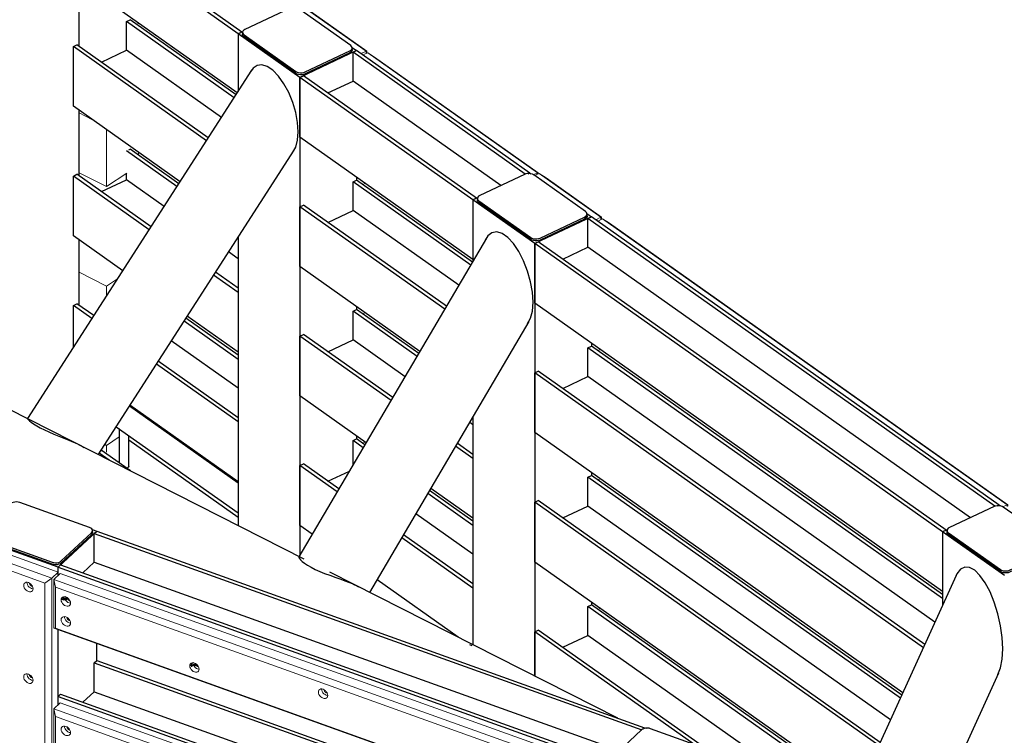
# Model space of a CAD drawing. Header units: millimetres. Extents: x 1069 to 250059, y -65909 to 70891.
# Tile 80 of 109: x 220712 to 224745, y -4259 to -1325. Entities that reach past the tile are written whole.
import ezdxf

# ---------------------------------------------------------------- set-up
doc = ezdxf.new("R2010")
doc.units = ezdxf.units.MM
for name, color, linetype, lineweight in [('N-CO-BC-BETONVORM-G', 50, 'Continuous', 25), ('N-CO-BC-BETONVORM-G-1', 50, 'Continuous', 18), ('N-CO-HC-HOUTVORM-G', 30, 'Continuous', 18), ('N-CO-KC-KUNSTSTOFVORM-G', 7, 'Continuous', 13), ('N-CO-SC-STAALVORM-G', 10, 'Continuous', 25)]:
    doc.layers.add(name, color=color, linetype=linetype, lineweight=lineweight)

# ---------------------------------------------------------------- blocks, each defined once
blk = doc.blocks.new('GM_Tussenpijler - GM_Tussenpijler-3410576-3D impressie')
at = {"layer": 'N-CO-BC-BETONVORM-G'}
for p, q in [((8014.4, -1434.8), (8014.4, -1166.5)), ((8014.4, -1965.3), (8014.4, -1697)), ((8014.4, -2495.8), (8014.4, -2227.5))]:
    blk.add_line(p, q, dxfattribs=at)
at = {"layer": 'N-CO-HC-HOUTVORM-G'}
for p, q in [((8067.5, -1734.6), (8014.4, -1707.6)), ((8126.3, -2009.3), (8126.3, -1776.2)), ((8258.3, -1869.7), (8258.3, -1881.2)), ((8014.4, -1952.5), (8126.3, -2009.3)), ((8210.1, -1954.2), (8126.3, -2009.3)), ((8126.3, -2417.4), (8014.4, -2360.5)), ((8172, -2387.4), (8126.3, -2417.4)), ((8126.3, -2458.3), (8126.3, -2417.4)), ((8179, -3035.6), (8126.3, -3070.3)), ((8126.3, -3070.3), (8119.7, -3066.9)), ((8126.3, -3098.5), (8126.3, -3070.3))]:
    blk.add_line(p, q, dxfattribs=at)
blk = doc.blocks.new('NLI_Balk_Buis - ø813_20-3799754-3D impressie')
at = {"layer": 'N-CO-SC-STAALVORM-G'}
for p, q in [((8937, -3536.1), (7723.7, -2920)), ((10221.5, -4188.3), (9042, -3589.4))]:
    blk.add_line(p, q, dxfattribs=at)
blk = doc.blocks.new('GM_afdekklepje - GM_afdekklepje-3673590-3D impressie')
at = {"layer": 'N-CO-SC-STAALVORM-G'}
for p, q in [((11610.1, -4700.2), (11485.6, -4816.1)), ((11932.7, -4797.6), (11647.2, -4695.2)), ((11481.5, -4824.3), (11481.5, -4832.5)), ((11494.2, -4837.5), (11779.7, -4940)), ((11816.9, -4935), (11941.4, -4819.1)), ((11941.4, -4827.3), (11816.9, -4943.1)), ((11945.4, -4819), (11945.4, -4810.9)), ((11779.7, -4948.1), (11494.2, -4845.7))]:
    blk.add_line(p, q, dxfattribs=at)
for points in [[(11647.2, -4695.2, 0), (11640.8, -4693.5, 0), (11633.9, -4692.8, 0), (11626.9, -4693.3, 0), (11620.3, -4694.7, 0), (11614.5, -4697.1, 0), (11610.1, -4700.2, 0)], [(11941.4, -4819.1, 0), (11944.3, -4815.4, 0), (11945.4, -4811.4, 0), (11944.7, -4807.3, 0), (11942.2, -4803.5, 0), (11938.1, -4800.2, 0), (11932.7, -4797.6, 0)], [(11485.6, -4816.1, 0), (11482.6, -4819.8, 0), (11481.5, -4823.8, 0), (11482.2, -4827.8, 0), (11484.7, -4831.7, 0), (11488.8, -4835, 0), (11494.2, -4837.5, 0)], [(11494.2, -4845.7, 0), (11488.8, -4843.1, 0), (11484.7, -4839.8, 0), (11482.2, -4836, 0), (11481.5, -4832, 0), (11482.5, -4828.1, 0)], [(11944.7, -4815.5, 0), (11945.4, -4819.5, 0), (11944.3, -4823.6, 0), (11941.4, -4827.3, 0)], [(11779.7, -4940, 0), (11786.1, -4941.7, 0), (11793.1, -4942.3, 0), (11800.1, -4941.9, 0), (11806.7, -4940.5, 0), (11812.4, -4938.1, 0), (11816.9, -4935, 0)], [(11816.9, -4943.1, 0), (11812.4, -4946.3, 0), (11806.7, -4948.6, 0), (11800.1, -4950.1, 0), (11793.1, -4950.5, 0), (11786.1, -4949.8, 0), (11779.7, -4948.1, 0)]]:
    blk.add_polyline3d(points, dxfattribs=at)
blk = doc.blocks.new('GM_afdekklepje - GM_afdekklepje-V151-3D impressie')
at = {"layer": 'N-CO-SC-STAALVORM-G'}
for p, q in [((11762.2, -3321), (11579.4, -3407.2)), ((12012.7, -3473.6), (11800.2, -3323.2)), ((11569.5, -3419.3), (11569.5, -3427.5)), ((11575.6, -3429.2), (11788.1, -3579.6)), ((11788.1, -3587.7), (11575.6, -3437.3)), ((11826.1, -3581.8), (12008.9, -3495.5)), ((12008.9, -3503.7), (11826.1, -3589.9)), ((12018.8, -3491.6), (12018.8, -3483.4))]:
    blk.add_line(p, q, dxfattribs=at)
for points in [[(11800.2, -3323.2, 0), (11795.1, -3320.4, 0), (11788.8, -3318.5, 0), (11782, -3317.5, 0), (11774.9, -3317.6, 0), (11768.2, -3318.8, 0), (11762.2, -3321, 0)], [(11579.4, -3407.2, 0), (11574.6, -3410.2, 0), (11571.2, -3413.8, 0), (11569.6, -3417.7, 0), (11569.8, -3421.8, 0), (11571.9, -3425.7, 0), (11575.6, -3429.2, 0)], [(11575.6, -3437.3, 0), (11571.9, -3433.9, 0), (11569.8, -3430, 0), (11569.6, -3425.9, 0), (11570.4, -3423.3, 0)], [(12008.9, -3495.5, 0), (12013.7, -3492.6, 0), (12017, -3489, 0), (12018.6, -3485, 0), (12018.4, -3480.9, 0), (12016.4, -3477, 0), (12012.7, -3473.6, 0)], [(12018.4, -3489.1, 0), (12018.6, -3493.2, 0), (12017, -3497.1, 0), (12013.7, -3500.7, 0), (12008.9, -3503.7, 0)], [(11788.1, -3579.6, 0), (11793.2, -3582.3, 0), (11799.4, -3584.3, 0), (11806.3, -3585.2, 0), (11813.3, -3585.1, 0), (11820.1, -3583.9, 0), (11826.1, -3581.8, 0)], [(11826.1, -3589.9, 0), (11820.1, -3592.1, 0), (11813.3, -3593.2, 0), (11806.3, -3593.4, 0), (11799.4, -3592.4, 0), (11793.2, -3590.5, 0), (11788.1, -3587.7, 0)]]:
    blk.add_polyline3d(points, dxfattribs=at)
blk = doc.blocks.new('GM_Hakorit_3820 - GM_Hakorit_3820-V154-3D impressie')
at = {"layer": 'N-CO-KC-KUNSTSTOFVORM-G'}
for p, q in [((9899, -1956), (9880.6, -1964.7)), ((10152, -2135), (9899, -1956)), ((9899, -1956), (9927.1, -1974)), ((9927.1, -1974), (10154.8, -2135.1)), ((10130.5, -2145.2), (10152, -2135)), ((10152, -2135), (10152, -2144.7)), ((10154.8, -2135.1), (10152, -2135)), ((10154.8, -2135.1), (10154.8, -2143.3)), ((10113.2, -2663.4), (10113.2, -2651.8)), ((10113.2, -3193.9), (10113.2, -3182.3)), ((10113.2, -3724.4), (10113.2, -3712.8))]:
    blk.add_line(p, q, dxfattribs=at)
blk = doc.blocks.new('GM_Hakorit_2850 - GM_Hakorit_2850-V156-3D impressie')
at = {"layer": 'N-CO-KC-KUNSTSTOFVORM-G'}
for p, q in [((8937.2, -1275.4), (8918.8, -1284)), ((9190.2, -1454.4), (8937.2, -1275.4)), ((8937.2, -1275.4), (8965.3, -1293.3)), ((8965.3, -1293.3), (9193, -1454.5)), ((9169.5, -1464.1), (9190.2, -1454.4)), ((9190.2, -1454.4), (9190.2, -1463.7)), ((9193, -1454.5), (9190.2, -1454.4)), ((9193, -1454.5), (9193, -1462.4)), ((9151.4, -1982.8), (9151.4, -1971.2)), ((9151.4, -2513.2), (9151.4, -2501.7)), ((9151.4, -3043.7), (9151.4, -3032.2))]:
    blk.add_line(p, q, dxfattribs=at)
blk = doc.blocks.new('GM_Hakorit_3820 - GM_Hakorit_3820-V161-3D impressie')
at = {"layer": 'N-CO-KC-KUNSTSTOFVORM-G'}
for p, q in [((7928.7, -3589.9), (7588.9, -3468)), ((7562.6, -3492.5), (7902.4, -3614.5)), ((7874.8, -3634.5), (7569, -3524.8)), ((7902.4, -3614.5), (7874.8, -3634.5)), ((7902.4, -3614.5), (7928.7, -3589.9)), ((7902.4, -3614.5), (7902.4, -6230.2)), ((7928.7, -3589.9), (7928.7, -3603.3)), ((7822.2, -3647.3), (7820, -3646.8)), ((7820, -3657), (7825, -3658.2)), ((7874.8, -3634.5), (7874.8, -6233.9)), ((7928.7, -3826.3), (7928.7, -4133.8)), ((7822.2, -4022.8), (7820, -4022.2)), ((7820, -4032.4), (7825, -4033.6))]:
    blk.add_line(p, q, dxfattribs=at)
for points in [[(7806.9, -3669.3, 0), (7801.9, -3666.9, 0), (7797.3, -3663.4, 0), (7793.3, -3659.1, 0), (7790.3, -3654.2, 0), (7788.4, -3649.1, 0), (7787.7, -3644.1, 0), (7788.4, -3639.6, 0), (7790.3, -3635.8, 0), (7793.3, -3633.1, 0), (7797.3, -3631.6, 0), (7801.9, -3631.4, 0), (7806.9, -3632.6, 0)], [(7800.9, -3631.8, 0), (7801.6, -3636.8, 0), (7803.5, -3641.9, 0), (7806.5, -3646.8, 0), (7810.5, -3651.1, 0), (7815.1, -3654.6, 0), (7820, -3657, 0)], [(7806.9, -3632.6, 0), (7811.8, -3635, 0), (7816.4, -3638.5, 0), (7820.4, -3642.8, 0), (7823.4, -3647.7, 0), (7825.3, -3652.8, 0), (7826, -3657.8, 0), (7825.3, -3662.3, 0), (7823.4, -3666.1, 0), (7820.4, -3668.8, 0), (7816.4, -3670.3, 0), (7811.8, -3670.4, 0), (7806.9, -3669.3, 0)], [(7820, -3646.8, 0), (7817.8, -3645.8, 0), (7815.8, -3644.2, 0), (7814, -3642.3, 0), (7812.7, -3640.1, 0), (7811.8, -3637.8, 0), (7811.6, -3635.6, 0)], [(7806.9, -4044.7, 0), (7801.9, -4042.3, 0), (7797.3, -4038.8, 0), (7793.3, -4034.5, 0), (7790.3, -4029.6, 0), (7788.4, -4024.5, 0), (7787.7, -4019.5, 0), (7788.4, -4015, 0), (7790.3, -4011.2, 0), (7793.3, -4008.5, 0), (7797.3, -4007, 0), (7801.9, -4006.8, 0), (7806.9, -4008, 0)], [(7800.9, -4007.2, 0), (7801.6, -4012.2, 0), (7803.5, -4017.3, 0), (7806.5, -4022.2, 0), (7810.5, -4026.6, 0), (7815.1, -4030, 0), (7820, -4032.4, 0)], [(7806.9, -4008, 0), (7811.8, -4010.4, 0), (7816.4, -4013.9, 0), (7820.4, -4018.2, 0), (7823.4, -4023.1, 0), (7825.3, -4028.2, 0), (7826, -4033.2, 0), (7825.3, -4037.7, 0), (7823.4, -4041.5, 0), (7820.4, -4044.2, 0), (7816.4, -4045.7, 0), (7811.8, -4045.9, 0), (7806.9, -4044.7, 0)], [(7820, -4022.2, 0), (7817.8, -4021.2, 0), (7815.8, -4019.6, 0), (7814, -4017.7, 0), (7812.7, -4015.5, 0), (7811.8, -4013.3, 0), (7811.6, -4011, 0)]]:
    blk.add_polyline3d(points, dxfattribs=at)
blk = doc.blocks.new('GM_Hakorit_1100 - GM_Hakorit_1100-3713549-3D impressie')
at = {"layer": 'N-CO-KC-KUNSTSTOFVORM-G'}
for p, q in [((12062, -3512.1), (12082.1, -3502.6)), ((12082.1, -3502.6), (12777.8, -3995)), ((12110.2, -3520.6), (12082.1, -3502.6)), ((12110.2, -3520.6), (12780.6, -3995)), ((12777.8, -3995), (12760.2, -4003.3)), ((12777.8, -4001.1), (12777.8, -3995)), ((12777.8, -3995), (12780.6, -3995)), ((12780.6, -3995), (12780.6, -3999.7))]:
    blk.add_line(p, q, dxfattribs=at)
blk = doc.blocks.new('GM_Hakorit_1100 - GM_Hakorit_1100-V157-3D impressie')
at = {"layer": 'N-CO-KC-KUNSTSTOFVORM-G'}
blk.add_line((12062, -4042.6), (12071.8, -4037.9), dxfattribs=at)
blk = doc.blocks.new('GM_Hakorit_1100 - GM_Hakorit_1100-V166-3D impressie')
at = {"layer": 'N-CO-KC-KUNSTSTOFVORM-G'}
blk.add_line((9176.7, -2531.1), (9185.3, -2527), dxfattribs=at)
blk = doc.blocks.new('GM_Hakorit_2620 - GM_Hakorit_2620-3643089-3D impressie')
at = {"layer": 'N-CO-KC-KUNSTSTOFVORM-G'}
for p, q in [((10138.7, -2150.9), (10158.7, -2141.5)), ((10158.7, -2141.5), (11815.8, -3314.2)), ((10186.9, -2159.4), (10158.7, -2141.5)), ((10186.9, -2159.4), (11818.6, -3314.2)), ((11815.8, -3314.2), (11798.1, -3322.5)), ((11815.8, -3320.5), (11815.8, -3314.2)), ((11815.8, -3314.2), (11818.6, -3314.2)), ((11818.6, -3314.2), (11818.6, -3319.2))]:
    blk.add_line(p, q, dxfattribs=at)
blk = doc.blocks.new('GM_Hakorit_2620 - GM_Hakorit_2620-V172-3D impressie')
at = {"layer": 'N-CO-KC-KUNSTSTOFVORM-G'}
blk.add_line((10138.7, -2681.4), (10148.5, -2676.8), dxfattribs=at)
blk = doc.blocks.new('GM_Hakorit_2620 - GM_Hakorit_2620-V173-3D impressie')
at = {"layer": 'N-CO-KC-KUNSTSTOFVORM-G'}
for p, q in [((7911.4, -3619.4), (7937.8, -3594.8)), ((7911.4, -3820.1), (7911.4, -3619.4)), ((10137.1, -4418.1), (7911.4, -3619.4)), ((7911.4, -3619.4), (7917.9, -3651.6)), ((7937.8, -3594.8), (10163.5, -4393.6)), ((10109.6, -4438.2), (7917.9, -3651.6)), ((7917.9, -3651.6), (7917.9, -3819.7)), ((7917.9, -3819.7), (7911.4, -3820.1)), ((10137.1, -4618.9), (7911.4, -3820.1)), ((10109.6, -4606.3), (7917.9, -3819.7)), ((10163.5, -4393.6), (10137.1, -4418.1)), ((10163.5, -4403.7), (10163.5, -4393.6)), ((10109.6, -4438.2), (10137.1, -4418.1)), ((10137.1, -4418.1), (10137.1, -4618.9)), ((10109.6, -4606.3), (10109.6, -4438.2)), ((10137.1, -4618.9), (10109.6, -4606.3)), ((10137.1, -4618.9), (10146.2, -4610.4))]:
    blk.add_line(p, q, dxfattribs=at)
for points in [[(7941.2, -3703.2, 0), (7941.9, -3698.7, 0), (7943.8, -3695, 0), (7946.8, -3692.3, 0), (7950.8, -3690.8, 0), (7955.4, -3690.6, 0), (7960.4, -3691.7, 0), (7965.3, -3694.1, 0), (7969.9, -3697.6, 0), (7973.9, -3702, 0), (7976.9, -3706.9, 0), (7978.8, -3712, 0), (7979.5, -3717, 0)], [(7979.5, -3717, 0), (7978.8, -3721.5, 0), (7976.9, -3725.2, 0), (7973.9, -3727.9, 0), (7969.9, -3729.4, 0), (7965.3, -3729.6, 0), (7960.4, -3728.5, 0), (7955.4, -3726.1, 0), (7950.8, -3722.6, 0), (7946.8, -3718.2, 0), (7943.8, -3713.3, 0), (7941.9, -3708.2, 0), (7941.2, -3703.2, 0)], [(7957.7, -3702.4, 0), (7960, -3706, 0), (7964, -3710.3, 0), (7968.6, -3713.8, 0), (7973.5, -3716.2, 0), (7978.5, -3717.3, 0)], [(7975.7, -3706.5, 0), (7973.5, -3706, 0), (7971.3, -3704.9, 0), (7969.3, -3703.4, 0), (7967.5, -3701.4, 0), (7966.2, -3699.3, 0), (7965.3, -3697, 0), (7965, -3694.8, 0)], [(7941.2, -3784.9, 0), (7941.9, -3780.3, 0), (7943.8, -3776.6, 0), (7946.8, -3773.9, 0), (7950.8, -3772.4, 0), (7955.4, -3772.2, 0), (7960.4, -3773.4, 0), (7965.3, -3775.8, 0), (7969.9, -3779.2, 0), (7973.9, -3783.6, 0), (7976.9, -3788.5, 0), (7978.8, -3793.6, 0), (7979.5, -3798.6, 0)], [(7979.5, -3798.6, 0), (7978.8, -3803.1, 0), (7976.9, -3806.8, 0), (7973.9, -3809.5, 0), (7969.9, -3811, 0), (7965.3, -3811.2, 0), (7960.4, -3810.1, 0), (7955.4, -3807.7, 0), (7950.8, -3804.2, 0), (7946.8, -3799.8, 0), (7943.8, -3795, 0), (7941.9, -3789.8, 0), (7941.2, -3784.9, 0)], [(7954.4, -3772.6, 0), (7955.1, -3777.6, 0), (7957, -3782.7, 0), (7960, -3787.6, 0), (7964, -3791.9, 0), (7968.6, -3795.4, 0), (7973.5, -3797.8, 0), (7978.5, -3799, 0)], [(7975.7, -3788.1, 0), (7973.5, -3787.6, 0), (7971.3, -3786.5, 0), (7969.3, -3785, 0), (7967.5, -3783.1, 0), (7966.2, -3780.9, 0), (7965.3, -3778.6, 0), (7965, -3776.4, 0)], [(8467.9, -3973.9, 0), (8468.6, -3969.4, 0), (8470.5, -3965.6, 0), (8473.5, -3962.9, 0), (8477.5, -3961.4, 0), (8482.1, -3961.2, 0), (8487, -3962.4, 0), (8492, -3964.8, 0), (8496.6, -3968.3, 0), (8500.6, -3972.6, 0), (8503.6, -3977.5, 0), (8505.5, -3982.6, 0), (8506.2, -3987.6, 0)], [(8506.2, -3987.6, 0), (8505.5, -3992.1, 0), (8503.6, -3995.9, 0), (8500.6, -3998.6, 0), (8496.6, -4000.1, 0), (8492, -4000.2, 0), (8487, -3999.1, 0), (8482.1, -3996.7, 0), (8477.5, -3993.2, 0), (8473.5, -3988.9, 0), (8470.5, -3984, 0), (8468.6, -3978.9, 0), (8467.9, -3973.9, 0)], [(8485.8, -3975.3, 0), (8486.7, -3976.6, 0), (8490.7, -3980.9, 0), (8495.3, -3984.4, 0), (8500.2, -3986.8, 0), (8505.2, -3988, 0)], [(8502.4, -3977.1, 0), (8500.2, -3976.6, 0), (8498, -3975.6, 0), (8496, -3974, 0), (8494.2, -3972.1, 0), (8492.9, -3969.9, 0), (8492, -3967.6, 0), (8491.7, -3965.4, 0)], [(8994.6, -4081.3, 0), (8995.3, -4076.8, 0), (8997.2, -4073, 0), (9000.2, -4070.3, 0), (9004.2, -4068.8, 0), (9008.8, -4068.6, 0), (9013.7, -4069.8, 0), (9018.7, -4072.2, 0), (9023.3, -4075.7, 0), (9027.3, -4080, 0), (9030.3, -4084.9, 0), (9032.2, -4090, 0), (9032.8, -4095, 0)], [(9007.8, -4069, 0), (9008.5, -4074, 0), (9010.4, -4079.1, 0), (9013.4, -4084, 0), (9017.4, -4088.3, 0), (9022, -4091.8, 0), (9026.9, -4094.2, 0), (9031.9, -4095.4, 0)], [(9029.1, -4084.5, 0), (9026.9, -4084, 0), (9024.7, -4083, 0), (9022.7, -4081.4, 0), (9020.9, -4079.5, 0), (9019.6, -4077.3, 0), (9018.7, -4075, 0), (9018.4, -4072.8, 0)], [(9032.8, -4095, 0), (9032.2, -4099.5, 0), (9030.3, -4103.3, 0), (9027.3, -4106, 0), (9023.3, -4107.5, 0), (9018.7, -4107.6, 0), (9013.7, -4106.5, 0), (9008.8, -4104.1, 0), (9004.2, -4100.6, 0), (9000.2, -4096.3, 0), (8997.2, -4091.4, 0), (8995.3, -4086.3, 0), (8994.6, -4081.3, 0)], [(9521.3, -4351.9, 0), (9522, -4347.4, 0), (9523.9, -4343.6, 0), (9526.9, -4340.9, 0), (9530.9, -4339.4, 0), (9535.5, -4339.3, 0), (9540.4, -4340.4, 0), (9545.4, -4342.8, 0), (9550, -4346.3, 0), (9553.9, -4350.6, 0), (9557, -4355.5, 0), (9558.9, -4360.6, 0), (9559.5, -4365.6, 0)], [(9559.5, -4365.6, 0), (9558.9, -4370.1, 0), (9557, -4373.9, 0), (9553.9, -4376.6, 0), (9550, -4378.1, 0), (9545.4, -4378.3, 0), (9540.4, -4377.1, 0), (9535.5, -4374.7, 0), (9530.9, -4371.2, 0), (9526.9, -4366.9, 0), (9523.9, -4362, 0), (9522, -4356.9, 0), (9521.3, -4351.9, 0)], [(9537.8, -4351.1, 0), (9540.1, -4354.6, 0), (9544.1, -4359, 0), (9548.7, -4362.5, 0), (9553.6, -4364.9, 0), (9558.6, -4366, 0)], [(9555.8, -4355.2, 0), (9553.6, -4354.7, 0), (9551.4, -4353.6, 0), (9549.4, -4352, 0), (9547.6, -4350.1, 0), (9546.3, -4347.9, 0), (9545.4, -4345.7, 0), (9545.1, -4343.4, 0)], [(10048, -4459.3, 0), (10048.7, -4454.8, 0), (10050.6, -4451.1, 0), (10053.6, -4448.3, 0), (10057.6, -4446.8, 0), (10062.2, -4446.7, 0), (10067.1, -4447.8, 0), (10072.1, -4450.2, 0), (10076.7, -4453.7, 0), (10080.6, -4458, 0), (10083.7, -4462.9, 0), (10085.6, -4468, 0), (10086.2, -4473, 0)], [(10086.2, -4473, 0), (10085.6, -4477.6, 0), (10083.7, -4481.3, 0), (10080.6, -4484, 0), (10076.7, -4485.5, 0), (10072.1, -4485.7, 0), (10067.1, -4484.5, 0), (10062.2, -4482.1, 0), (10057.6, -4478.6, 0), (10053.6, -4474.3, 0), (10050.6, -4469.4, 0), (10048.7, -4464.3, 0), (10048, -4459.3, 0)], [(10064.5, -4458.5, 0), (10066.8, -4462, 0), (10070.8, -4466.4, 0), (10075.4, -4469.9, 0), (10080.3, -4472.3, 0), (10084.6, -4473.3, 0)], [(10082.5, -4462.6, 0), (10080.3, -4462.1, 0), (10078.1, -4461, 0), (10076.1, -4459.4, 0), (10074.3, -4457.5, 0), (10073, -4455.3, 0), (10072.1, -4453.1, 0), (10071.8, -4450.9, 0)], [(10048, -4540.9, 0), (10048.7, -4536.4, 0), (10050.6, -4532.7, 0), (10053.6, -4530, 0), (10057.6, -4528.5, 0), (10062.2, -4528.3, 0), (10067.1, -4529.4, 0), (10072.1, -4531.8, 0), (10076.7, -4535.3, 0), (10080.6, -4539.7, 0), (10083.7, -4544.5, 0), (10085.6, -4549.7, 0), (10086.2, -4554.6, 0)], [(10086.2, -4554.6, 0), (10085.6, -4559.2, 0), (10083.7, -4562.9, 0), (10080.6, -4565.6, 0), (10076.7, -4567.1, 0), (10072.1, -4567.3, 0), (10067.1, -4566.2, 0), (10062.2, -4563.7, 0), (10057.6, -4560.3, 0), (10053.6, -4555.9, 0), (10050.6, -4551, 0), (10048.7, -4545.9, 0), (10048, -4540.9, 0)], [(10061.2, -4528.7, 0), (10061.8, -4533.6, 0), (10063.8, -4538.8, 0), (10066.8, -4543.6, 0), (10070.8, -4548, 0), (10075.4, -4551.5, 0), (10080.3, -4553.9, 0), (10085.3, -4555, 0)], [(10082.5, -4544.2, 0), (10080.3, -4543.7, 0), (10078.1, -4542.6, 0), (10076.1, -4541.1, 0), (10074.3, -4539.1, 0), (10073, -4537, 0), (10072.1, -4534.7, 0), (10071.8, -4532.5, 0)]]:
    blk.add_polyline3d(points, dxfattribs=at)
blk = doc.blocks.new('GM_Hakorit_2620 - GM_Hakorit_2620-V174-3D impressie')
at = {"layer": 'N-CO-KC-KUNSTSTOFVORM-G'}
for p, q in [((7911.4, -4149.9), (7937.8, -4125.3)), ((7911.4, -4350.6), (7911.4, -4149.9)), ((10137.1, -4948.6), (7911.4, -4149.9)), ((7911.4, -4149.9), (7917.9, -4182.1)), ((7937.8, -4125.3), (10146.2, -4917.9)), ((10109.6, -4968.7), (7917.9, -4182.1)), ((7917.9, -4182.1), (7917.9, -4350.2)), ((7917.9, -4350.2), (7911.4, -4350.6)), ((10137.1, -5149.4), (7911.4, -4350.6)), ((10109.6, -5136.8), (7917.9, -4350.2)), ((10109.6, -4968.7), (10137.1, -4948.6)), ((10146.2, -4940.2), (10137.1, -4948.6)), ((10137.1, -4948.6), (10137.1, -5149.4)), ((10109.6, -5136.8), (10109.6, -4968.7)), ((10137.1, -5149.4), (10109.6, -5136.8)), ((10137.1, -5149.4), (10146.2, -5140.9))]:
    blk.add_line(p, q, dxfattribs=at)
for points in [[(7941.2, -4233.7, 0), (7941.9, -4229.2, 0), (7943.8, -4225.5, 0), (7946.8, -4222.8, 0), (7950.8, -4221.3, 0), (7955.4, -4221.1, 0), (7960.4, -4222.2, 0), (7965.3, -4224.6, 0), (7969.9, -4228.1, 0), (7973.9, -4232.5, 0), (7976.9, -4237.4, 0), (7978.8, -4242.5, 0), (7979.5, -4247.5, 0)], [(7979.5, -4247.5, 0), (7978.8, -4252, 0), (7976.9, -4255.7, 0), (7973.9, -4258.4, 0), (7969.9, -4259.9, 0), (7965.3, -4260.1, 0), (7960.4, -4259, 0), (7955.4, -4256.6, 0), (7950.8, -4253.1, 0), (7946.8, -4248.7, 0), (7943.8, -4243.8, 0), (7941.9, -4238.7, 0), (7941.2, -4233.7, 0)], [(7954.4, -4221.5, 0), (7955.1, -4226.4, 0), (7957, -4231.6, 0), (7960, -4236.5, 0), (7964, -4240.8, 0), (7968.6, -4244.3, 0), (7973.5, -4246.7, 0), (7978.5, -4247.8, 0)], [(7975.7, -4237, 0), (7973.5, -4236.5, 0), (7971.3, -4235.4, 0), (7969.3, -4233.9, 0), (7967.5, -4231.9, 0), (7966.2, -4229.8, 0), (7965.3, -4227.5, 0), (7965, -4225.3, 0)], [(7941.2, -4315.3, 0), (7941.9, -4310.8, 0), (7943.8, -4307.1, 0), (7946.8, -4304.4, 0), (7950.8, -4302.9, 0), (7955.4, -4302.7, 0), (7960.4, -4303.8, 0), (7965.3, -4306.2, 0), (7969.9, -4309.7, 0), (7973.9, -4314.1, 0), (7976.9, -4319, 0), (7978.8, -4324.1, 0), (7979.5, -4329.1, 0)], [(7957.7, -4314.5, 0), (7960, -4318.1, 0), (7964, -4322.4, 0), (7968.6, -4325.9, 0), (7973.5, -4328.3, 0), (7978.5, -4329.4, 0)], [(7975.7, -4318.6, 0), (7973.5, -4318.1, 0), (7971.3, -4317, 0), (7969.3, -4315.5, 0), (7967.5, -4313.5, 0), (7966.2, -4311.4, 0), (7965.3, -4309.1, 0), (7965, -4306.9, 0)], [(7979.5, -4329.1, 0), (7978.8, -4333.6, 0), (7976.9, -4337.3, 0), (7973.9, -4340, 0), (7969.9, -4341.5, 0), (7965.3, -4341.7, 0), (7960.4, -4340.6, 0), (7955.4, -4338.2, 0), (7950.8, -4334.7, 0), (7946.8, -4330.3, 0), (7943.8, -4325.4, 0), (7941.9, -4320.3, 0), (7941.2, -4315.3, 0)], [(8467.9, -4504.4, 0), (8468.6, -4499.8, 0), (8470.5, -4496.1, 0), (8473.5, -4493.4, 0), (8477.5, -4491.9, 0), (8482.1, -4491.7, 0), (8487, -4492.9, 0), (8492, -4495.3, 0), (8496.6, -4498.8, 0), (8500.6, -4503.1, 0), (8503.6, -4508, 0), (8505.5, -4513.1, 0), (8506.2, -4518.1, 0)], [(8506.2, -4518.1, 0), (8505.5, -4522.6, 0), (8503.6, -4526.3, 0), (8500.6, -4529.1, 0), (8496.6, -4530.6, 0), (8492, -4530.7, 0), (8487, -4529.6, 0), (8482.1, -4527.2, 0), (8477.5, -4523.7, 0), (8473.5, -4519.4, 0), (8470.5, -4514.5, 0), (8468.6, -4509.4, 0), (8467.9, -4504.4, 0)], [(8484.4, -4503.5, 0), (8486.7, -4507.1, 0), (8490.7, -4511.4, 0), (8495.3, -4514.9, 0), (8500.2, -4517.3, 0), (8505.2, -4518.5, 0)], [(8502.4, -4507.6, 0), (8500.2, -4507.1, 0), (8498, -4506, 0), (8496, -4504.5, 0), (8494.2, -4502.6, 0), (8492.9, -4500.4, 0), (8492, -4498.1, 0), (8491.7, -4495.9, 0)], [(8994.6, -4611.8, 0), (8995.3, -4607.2, 0), (8997.2, -4603.5, 0), (9000.2, -4600.8, 0), (9004.2, -4599.3, 0), (9008.8, -4599.1, 0), (9013.7, -4600.3, 0), (9018.7, -4602.7, 0), (9023.3, -4606.2, 0), (9027.3, -4610.5, 0), (9030.3, -4615.4, 0), (9032.2, -4620.5, 0), (9032.8, -4625.5, 0)], [(9032.8, -4625.5, 0), (9032.2, -4630, 0), (9030.3, -4633.8, 0), (9027.3, -4636.5, 0), (9023.3, -4638, 0), (9018.7, -4638.1, 0), (9013.7, -4637, 0), (9008.8, -4634.6, 0), (9004.2, -4631.1, 0), (9000.2, -4626.8, 0), (8997.2, -4621.9, 0), (8995.3, -4616.8, 0), (8994.6, -4611.8, 0)], [(9007.8, -4599.5, 0), (9008.5, -4604.5, 0), (9010.4, -4609.6, 0), (9013.4, -4614.5, 0), (9017.4, -4618.8, 0), (9022, -4622.3, 0), (9026.9, -4624.7, 0), (9031.9, -4625.9, 0)], [(9029.1, -4615, 0), (9026.9, -4614.5, 0), (9024.7, -4613.5, 0), (9022.7, -4611.9, 0), (9020.9, -4610, 0), (9019.6, -4607.8, 0), (9018.7, -4605.5, 0), (9018.4, -4603.3, 0)], [(9521.3, -4882.4, 0), (9522, -4877.9, 0), (9523.9, -4874.1, 0), (9526.9, -4871.4, 0), (9530.9, -4869.9, 0), (9535.5, -4869.7, 0), (9540.4, -4870.9, 0), (9545.4, -4873.3, 0), (9550, -4876.8, 0), (9553.9, -4881.1, 0), (9557, -4886, 0), (9558.9, -4891.1, 0), (9559.5, -4896.1, 0)], [(9534.5, -4870.1, 0), (9535.2, -4875.1, 0), (9537.1, -4880.2, 0), (9540.1, -4885.1, 0), (9544.1, -4889.5, 0), (9548.7, -4893, 0), (9553.6, -4895.4, 0), (9558.6, -4896.5, 0)], [(9555.8, -4885.7, 0), (9553.6, -4885.1, 0), (9551.4, -4884.1, 0), (9549.4, -4882.5, 0), (9547.6, -4880.6, 0), (9546.3, -4878.4, 0), (9545.4, -4876.2, 0), (9545.1, -4873.9, 0)], [(9559.5, -4896.1, 0), (9558.9, -4900.6, 0), (9557, -4904.4, 0), (9553.9, -4907.1, 0), (9550, -4908.6, 0), (9545.4, -4908.8, 0), (9540.4, -4907.6, 0), (9535.5, -4905.2, 0), (9530.9, -4901.7, 0), (9526.9, -4897.4, 0), (9523.9, -4892.5, 0), (9522, -4887.4, 0), (9521.3, -4882.4, 0)], [(10048, -4989.8, 0), (10048.7, -4985.3, 0), (10050.6, -4981.5, 0), (10053.6, -4978.8, 0), (10057.6, -4977.3, 0), (10062.2, -4977.2, 0), (10067.1, -4978.3, 0), (10072.1, -4980.7, 0), (10076.7, -4984.2, 0), (10080.6, -4988.5, 0), (10083.7, -4993.4, 0), (10085.6, -4998.5, 0), (10086.2, -5003.5, 0)], [(10086.2, -5003.5, 0), (10085.6, -5008, 0), (10083.7, -5011.8, 0), (10080.6, -5014.5, 0), (10076.7, -5016, 0), (10072.1, -5016.2, 0), (10067.1, -5015, 0), (10062.2, -5012.6, 0), (10057.6, -5009.1, 0), (10053.6, -5004.8, 0), (10050.6, -4999.9, 0), (10048.7, -4994.8, 0), (10048, -4989.8, 0)], [(10064.5, -4989, 0), (10066.8, -4992.5, 0), (10070.8, -4996.9, 0), (10075.4, -5000.4, 0), (10080.3, -5002.8, 0), (10084.6, -5003.8, 0)], [(10082.5, -4993.1, 0), (10080.3, -4992.6, 0), (10078.1, -4991.5, 0), (10076.1, -4989.9, 0), (10074.3, -4988, 0), (10073, -4985.8, 0), (10072.1, -4983.6, 0), (10071.8, -4981.3, 0)], [(10048, -5071.4, 0), (10048.7, -5066.9, 0), (10050.6, -5063.2, 0), (10053.6, -5060.4, 0), (10057.6, -5058.9, 0), (10062.2, -5058.8, 0), (10067.1, -5059.9, 0), (10072.1, -5062.3, 0), (10076.7, -5065.8, 0), (10080.6, -5070.1, 0), (10083.7, -5075, 0), (10085.6, -5080.2, 0), (10086.2, -5085.1, 0)], [(10086.2, -5085.1, 0), (10085.6, -5089.7, 0), (10083.7, -5093.4, 0), (10080.6, -5096.1, 0), (10076.7, -5097.6, 0), (10072.1, -5097.8, 0), (10067.1, -5096.6, 0), (10062.2, -5094.2, 0), (10057.6, -5090.8, 0), (10053.6, -5086.4, 0), (10050.6, -5081.5, 0), (10048.7, -5076.4, 0), (10048, -5071.4, 0)], [(10061.2, -5059.1, 0), (10061.8, -5064.1, 0), (10063.8, -5069.2, 0), (10066.8, -5074.1, 0), (10070.8, -5078.5, 0), (10075.4, -5082, 0), (10080.3, -5084.4, 0), (10085.3, -5085.5, 0)], [(10082.5, -5074.7, 0), (10080.3, -5074.2, 0), (10078.1, -5073.1, 0), (10076.1, -5071.5, 0), (10074.3, -5069.6, 0), (10073, -5067.4, 0), (10072.1, -5065.2, 0), (10071.8, -5063, 0)]]:
    blk.add_polyline3d(points, dxfattribs=at)
blk = doc.blocks.new('GM_Hakorit_1045 - GM_Hakorit_1045-V182-3D impressie')
at = {"layer": 'N-CO-KC-KUNSTSTOFVORM-G'}
blk.add_line((8249.9, -1344.7), (8259.7, -1340.1), dxfattribs=at)
blk = doc.blocks.new('GM_Bouten_Moeren_Zeskant - M16-V201-3D impressie')
at = {"layer": 'N-CO-SC-STAALVORM-G'}
for p, q in [((10525.8, -6751.3), (10549.6, -6743.5)), ((10531.5, -6744.5), (10531.6, -6746.3)), ((10531.6, -6746.3), (10531.5, -6747.8)), ((10541, -6740.2), (10533.6, -6742.6)), ((10533.6, -6753.9), (10533.6, -6742.6)), ((10544.9, -6750.2), (10533.6, -6753.9)), ((10543.6, -6752.8), (10546.2, -6751.9)), ((10544.9, -6741.4), (10544.9, -6750.2)), ((10546.4, -6746.1), (10546.1, -6742.7))]:
    blk.add_line(p, q, dxfattribs=at)
for points in [[(10542.7, -6752.9, 0), (10544.2, -6752.5, 0), (10545.4, -6751.2, 0), (10546.1, -6749, 0), (10546.4, -6746.1, 0)], [(10549, -6745.2, 0), (10548.7, -6748.1, 0), (10548, -6750.3, 0), (10546.8, -6751.7, 0)]]:
    blk.add_polyline3d(points, dxfattribs=at)
blk = doc.blocks.new('GM_Bouten_Moeren_Zeskant - M16-V203-3D impressie')
at = {"layer": 'N-CO-SC-STAALVORM-G'}
for p, q in [((8469.1, -3972.8), (8492.5, -3965.2)), ((8473.7, -3975.3), (8476.9, -3975.5)), ((8474.8, -3966), (8474.9, -3967.8)), ((8474.9, -3967.8), (8474.8, -3969.4)), ((8484.3, -3961.7), (8476.9, -3964.2)), ((8476.9, -3975.5), (8476.9, -3964.2)), ((8488.2, -3971.8), (8476.9, -3975.5)), ((8487, -3974.3), (8489.6, -3973.5)), ((8488.2, -3962.6), (8488.2, -3971.8)), ((8489.7, -3967.6), (8489.4, -3964.2))]:
    blk.add_line(p, q, dxfattribs=at)
for points in [[(8486, -3974.5, 0), (8487.5, -3974.1, 0), (8488.7, -3972.7, 0), (8489.4, -3970.5, 0), (8489.7, -3967.6, 0)], [(8492.3, -3966.8, 0), (8492, -3969.7, 0), (8491.3, -3971.9, 0), (8490.1, -3973.2, 0)]]:
    blk.add_polyline3d(points, dxfattribs=at)
blk = doc.blocks.new('GM_Haalbuis_1000 - GM_Haalbuis_1000-V218-3D impressie')
at = {"layer": 'N-CO-SC-STAALVORM-G'}
for p, q in [((8666.1, -3224.9), (8220.6, -2909.6)), ((8166.5, -2993.9), (8666.1, -3347.4)), ((8178.8, -3001.3), (8178.8, -3142.6)), ((8218.8, -3154.9), (8218.8, -3030.8))]:
    blk.add_line(p, q, dxfattribs=at)
blk.add_polyline3d([(8218.8, -3154.9, 0), (8218.7, -3156, 0), (8217.5, -3159, 0), (8215, -3161.6, 0), (8211.4, -3163.8, 0)], dxfattribs=at)
blk = doc.blocks.new('SF_Stalen afdekplaat21 - SF_Stalen afdekplaat-3809346-3D impressie')
at = {"layer": 'N-CO-SC-STAALVORM-G'}
blk.add_line((9624.4, -3892.4), (9615.4, -3887.8), dxfattribs=at)

msp = doc.modelspace()

# ---------------------------------------------------------------- linework, layer by layer
at = {"layer": 'N-CO-SC-STAALVORM-G'}
for p, q in [((221607, -1382.9), (220932, -905.2)), ((221621.7, -1375.9), (220946.7, -898.2)), ((221603.5, -1625.3), (220932, -1150)), ((221149.6, -1333), (221164.4, -1326)), ((221598.5, -1633.2), (221164.4, -1326)), ((221149.6, -1450.9), (221149.6, -1333)), ((221590.8, -1645.2), (221149.6, -1333)), ((221607, -1382.9), (221626.9, -1373.5)), ((221621.7, -1375.9), (221607, -1382.9)), ((221607, -1382.9), (221607, -1619.4)), ((221860, -1561.9), (221607, -1382.9)), ((221607, -1382.9), (221607, -1619.4)), ((220932, -1435.7), (220946.7, -1428.7)), ((220932, -1680.5), (220932, -1435.7)), ((221477.2, -1821.5), (220932, -1435.7)), ((221484.8, -1809.5), (220946.7, -1428.7)), ((221046.7, -1499.5), (221149.6, -1450.9)), ((221538.9, -1726.4), (221149.6, -1450.9)), ((222073.8, -1439.2), (222092.3, -1452.3)), ((222092.3, -1452.3), (221860, -1561.9)), ((222077.6, -1459.2), (222092.3, -1452.3)), ((222077.6, -1577.1), (222077.6, -1459.2)), ((222783, -1958.4), (222077.6, -1459.2)), ((222801.2, -1953.9), (222092.3, -1452.3)), ((221662.3, -1532), (220744, -2960.6)), ((221860, -1561.9), (221874.7, -1555)), ((221860, -1561.9), (221860, -3520.2)), ((221860, -1806.7), (221860, -1561.9)), ((222568.8, -2063.5), (221860, -1561.9)), ((222583.5, -2056.6), (221874.7, -1555)), ((221974.7, -1625.7), (222077.6, -1577.1)), ((222682.7, -2005.3), (222077.6, -1577.1)), ((221369, -1989.8), (220932, -1680.5)), ((222568.8, -2308.4), (221860, -1806.7)), ((221034.1, -3108.4), (221836.3, -1860.3)), ((221356.2, -2009.7), (221149.6, -1863.5)), ((221159.9, -1858.6), (221164.4, -1856.5)), ((221363.9, -1997.7), (221164.4, -1856.5)), ((220932, -1966.2), (220946.7, -1959.2)), ((220932, -2211), (220932, -1966.2)), ((221242.8, -2186.1), (220932, -1966.2)), ((221250.5, -2174.2), (220946.7, -1959.2)), ((221149.6, -1981.4), (221149.6, -1955.1)), ((222092.3, -1971.2), (222092.3, -1982.8)), ((222795.4, -1956.6), (222801.2, -1953.9)), ((222801.2, -1953.9), (222795.4, -1956.6)), ((222801.2, -1953.9), (222805.7, -1957.1)), ((221046.7, -2030), (221149.6, -1981.4)), ((221304.1, -2090.7), (221149.6, -1981.4)), ((222077.6, -1989.7), (222092.3, -1982.8)), ((222077.6, -2107.6), (222077.6, -1989.7)), ((222560.1, -2331.1), (222077.6, -1989.7)), ((222567.3, -2318.8), (222092.3, -1982.8)), ((222568.8, -2063.5), (222588.6, -2054.1)), ((222583.5, -2056.6), (222568.8, -2063.5)), ((221860, -2092.4), (221874.7, -2085.5)), ((221860, -2337.2), (221860, -2092.4)), ((222453.3, -2512.3), (221860, -2092.4)), ((222460.5, -2500), (221874.7, -2085.5)), ((222568.8, -2063.5), (222568.8, -2315.6)), ((222821.8, -2242.6), (222568.8, -2063.5)), ((222568.8, -2063.5), (222568.8, -2308.4)), ((221974.7, -2156.2), (222077.6, -2107.6)), ((222510.9, -2414.2), (222077.6, -2107.6)), ((223054.1, -2132.9), (222821.8, -2242.6)), ((223035.6, -2119.8), (223054.1, -2132.9)), ((223039.4, -2139.9), (223054.1, -2132.9)), ((224724.7, -3315.2), (223054.1, -2132.9)), ((223039.4, -2257.8), (223039.4, -2139.9)), ((224706.6, -3319.7), (223039.4, -2139.9)), ((221134.7, -2354.4), (220932, -2211)), ((221607, -2216), (221607, -3399.3)), ((222623.8, -2220.4), (221855.7, -3527.3)), ((222821.8, -2242.6), (222836.5, -2235.6)), ((222821.8, -2487.4), (222821.8, -2242.6)), ((224492.4, -3424.8), (222821.8, -2242.6)), ((222821.8, -2242.6), (222821.8, -4016.1)), ((224507.1, -3417.9), (222836.5, -2235.6)), ((222936.5, -2306.4), (223039.4, -2257.8)), ((224606.3, -3366.6), (223039.4, -2257.8)), ((221607, -2305), (221567.4, -2277)), ((222351.7, -2685.2), (221860, -2337.2)), ((221607, -2443.8), (221506.1, -2372.5)), ((221607, -2426.5), (221513.8, -2360.5)), ((221607, -2443.8), (221607, -2688.7)), ((220932, -2496.6), (220946.7, -2489.7)), ((220932, -2668.6), (220932, -2496.6)), ((221008, -2550.4), (220932, -2496.6)), ((221015.7, -2538.5), (220946.7, -2489.7)), ((224492.4, -3669.7), (222821.8, -2487.4)), ((222077.6, -2520.2), (222092.3, -2513.2)), ((222077.6, -2638.1), (222077.6, -2520.2)), ((222339.7, -2705.6), (222077.6, -2520.2)), ((222092.3, -2501.7), (222092.3, -2513.2)), ((222346.9, -2693.4), (222092.3, -2513.2)), ((221607, -2717.6), (221385.3, -2560.7)), ((221607, -2700.2), (221393, -2548.8)), ((221607, -2688.7), (221398.1, -2540.9)), ((222145.9, -3672.9), (222798.4, -2562.5)), ((221860, -2622.9), (221874.7, -2615.9)), ((222240.3, -2874.7), (221874.7, -2615.9)), ((221607, -2835.5), (221333.3, -2641.9)), ((221860, -2867.7), (221860, -2622.9)), ((222233.1, -2887), (221860, -2622.9)), ((221974.7, -2686.7), (222077.6, -2638.1)), ((222290.7, -2788.9), (222077.6, -2638.1)), ((223054.1, -2651.8), (223054.1, -2663.4)), ((223039.4, -2670.3), (223054.1, -2663.4)), ((223039.4, -2788.3), (223039.4, -2670.3)), ((224492.4, -3698.6), (223039.4, -2670.3)), ((224492.4, -3681.2), (223054.1, -2663.4)), ((221607, -2974.3), (221272.1, -2737.3)), ((221607, -2957), (221279.7, -2725.4)), ((222821.8, -2773), (222836.5, -2766.1)), ((222821.8, -3017.9), (222821.8, -2773)), ((224413.6, -3899.6), (222821.8, -2773)), ((224419.6, -3886.4), (222836.5, -2766.1)), ((222936.5, -2836.9), (223039.4, -2788.3)), ((224461.2, -3794.5), (223039.4, -2788.3)), ((222131, -3059.5), (221860, -2867.7)), ((221607, -3219.2), (221164, -2905.7)), ((221607, -2974.3), (221607, -3219.2)), ((222568.8, -2985.7), (222554.7, -2975.7)), ((222568.8, -2952.1), (222568.8, -3887.6)), ((224329.6, -4085), (222821.8, -3017.9)), ((221607, -3366), (221159.1, -3049)), ((222077.6, -3050.7), (222092.3, -3043.7)), ((222077.6, -3150.2), (222077.6, -3050.7)), ((222119, -3079.9), (222077.6, -3050.7)), ((222092.3, -3032.2), (222092.3, -3043.7)), ((222126.2, -3067.7), (222092.3, -3043.7)), ((222568.8, -3107.1), (222504.3, -3061.5)), ((221079.1, -3131.2), (221038, -3102.1)), ((221165.9, -3175.3), (221045.6, -3090.2)), ((221046.7, -3091), (221049.7, -3089.5)), ((222568.8, -3124.5), (222497.1, -3073.8)), ((222568.8, -3124.5), (222568.8, -3369.3)), ((221860, -3153.4), (221874.7, -3146.4)), ((221860, -3398.2), (221860, -3153.4)), ((222012.3, -3261.2), (221860, -3153.4)), ((222019.5, -3248.9), (221874.7, -3146.4)), ((221974.7, -3217.2), (222062.7, -3175.7)), ((223054.1, -3182.3), (223054.1, -3193.9)), ((223039.4, -3200.8), (223054.1, -3193.9)), ((223039.4, -3318.8), (223039.4, -3200.8)), ((224319.7, -4106.9), (223039.4, -3200.8)), ((224325.7, -4093.7), (223054.1, -3193.9)), ((222568.8, -3380.9), (222390.9, -3255)), ((222568.8, -3369.3), (222395.7, -3246.8)), ((222568.8, -3398.3), (222383.7, -3267.3)), ((222821.8, -3303.5), (222836.5, -3296.6)), ((222821.8, -3548.4), (222821.8, -3303.5)), ((224231.1, -4300.9), (222821.8, -3303.5)), ((224237.1, -4287.8), (222836.5, -3296.6)), ((222936.5, -3367.4), (223039.4, -3318.8)), ((224278.8, -4195.9), (223039.4, -3318.8)), ((224724.7, -3315.2), (224719, -3317.9)), ((224719, -3317.9), (224724.7, -3315.2)), ((224724.7, -3315.2), (224729.3, -3318.4)), ((222568.8, -3516.2), (222334.8, -3350.6)), ((221027.9, -3422.3), (220869.7, -3569.5)), ((221009.6, -3415.7), (221027.9, -3422.3)), ((221017.9, -3431.6), (221027.9, -3422.3)), ((221027.9, -3422.3), (223271.8, -4227.5)), ((221910.6, -3434.1), (221860, -3398.2)), ((224492.4, -3424.8), (224512.2, -3415.5)), ((224507.1, -3417.9), (224492.4, -3424.8)), ((224492.4, -3424.8), (224492.4, -3669.7)), ((224492.4, -3424.8), (224492.4, -3725.7)), ((224745.4, -3603.9), (224492.4, -3424.8)), ((220869.7, -3569.5), (220529.9, -3447.6)), ((221017.9, -3549.5), (221017.9, -3431.6)), ((221017.9, -3431.6), (223260.5, -4236.4)), ((222568.8, -3655), (222277.3, -3448.7)), ((222568.8, -3637.6), (222284.5, -3436.4)), ((224147, -4486.2), (222821.8, -3548.4)), ((220869.7, -3569.5), (220879.7, -3560.2)), ((220869.7, -3603.3), (220869.7, -3569.5)), ((220869.7, -3569.5), (223113.5, -4374.8)), ((220869.7, -3603.3), (220869.7, -3569.5)), ((220879.7, -3560.2), (223123.5, -4365.5)), ((220971.2, -3593), (221017.9, -3549.5)), ((221017.9, -3549.5), (223168.2, -4321.2)), ((222507.7, -3856.6), (222175.8, -3621.7)), ((224547.3, -3603.8), (224125.3, -4533.8)), ((222091.6, -3644.6), (222100.6, -3649.8)), ((222568.8, -3655), (222568.8, -3887.6)), ((223039.4, -3731.3), (223054.1, -3724.4)), ((223039.4, -3849.3), (223039.4, -3731.3)), ((224137, -4508.1), (223039.4, -3731.3)), ((223054.1, -3712.8), (223054.1, -3724.4)), ((224143, -4495), (223054.1, -3724.4)), ((220869.7, -4133.8), (220869.7, -3826.3)), ((222821.8, -3834), (222836.5, -3827.1)), ((223523, -4312.9), (222836.5, -3827.1)), ((222821.8, -4016.1), (222821.8, -3834)), ((223473.2, -4295.1), (222821.8, -3834)), ((222936.5, -3897.8), (223039.4, -3849.3)), ((223884.8, -4447.5), (223039.4, -3849.3)), ((221027.9, -3952.7), (221027.9, -3883.1)), ((221017.9, -3962.1), (221027.9, -3952.7)), ((221017.9, -4080), (221017.9, -3962.1)), ((221017.9, -3962.1), (223087.1, -4704.7)), ((221027.9, -3952.7), (223087.1, -4691.8)), ((224431.1, -4643.6), (224722.1, -4002.5)), ((220869.7, -4100), (220879.7, -4090.7)), ((220869.7, -4133.8), (220869.7, -4100)), ((220869.7, -4100), (223087.1, -4895.8)), ((220879.7, -4090.7), (223087.1, -4882.9)), ((220971.2, -4123.5), (221017.9, -4080)), ((221017.9, -4080), (223087.1, -4822.6)), ((223271.8, -4227.5), (223266.1, -4232.9)), ((223266.1, -4232.9), (223271.8, -4227.5)), ((223271.8, -4227.5), (223278.3, -4229.9))]:
    msp.add_line(p, q, dxfattribs=at)
for points in [[(221853.1, -1785.6, 0), (221850.5, -1747, 0), (221842.8, -1705.9, 0), (221830.5, -1664.3, 0), (221814, -1624.2, 0), (221794.3, -1587.8, 0), (221772.4, -1556.8, 0), (221749.3, -1532.8, 0), (221726.2, -1517, 0), (221704.2, -1510.1, 0), (221684.5, -1512.6, 0), (221668.1, -1524.3, 0), (221658.2, -1539.2, 0)], [(221830.5, -1868, 0), (221842.8, -1847.7, 0), (221850.5, -1819.7, 0), (221853.1, -1785.6, 0)], [(222814.9, -2483.5, 0), (222812.3, -2442.7, 0), (222804.6, -2399.4, 0), (222792.3, -2355.6, 0), (222775.8, -2313.6, 0), (222756.1, -2275.5, 0), (222734.2, -2243.3, 0), (222711.1, -2218.5, 0), (222688, -2202.3, 0), (222666, -2195.6, 0), (222646.3, -2198.8, 0), (222629.9, -2211.6, 0), (222619.4, -2229, 0)], [(222792.3, -2571.3, 0), (222804.6, -2549.5, 0), (222812.3, -2519.7, 0), (222814.9, -2483.5, 0)], [(220744.2, -2960.5, 0), (220744.5, -2961.6, 0), (220747.1, -2964.6, 0), (220752.1, -2969.2, 0), (220759.5, -2975.1, 0), (220769.4, -2982.1, 0), (220781.8, -2989.9, 0), (220796.5, -2998.2, 0), (220813.3, -3006.7, 0), (220831.8, -3015.3, 0), (220851.5, -3023.8, 0), (220872, -3032.2, 0), (220892.7, -3040.6, 0), (220913.2, -3048.9, 0), (220933, -3057.4, 0), (220936.6, -3058.9, 0)], [(220939.3, -3060.1, 0), (220951.7, -3065.9, 0), (220968.9, -3074.7, 0), (220976.6, -3079.1, 0)], [(220955.1, -3067.6, 0), (220960.7, -3070.6, 0), (220966.8, -3074.1, 0)], [(221855.9, -3527, 0), (221855.7, -3529.3, 0), (221857.9, -3533.4, 0), (221862.5, -3539, 0), (221865.4, -3541.9, 0)], [(221865.6, -3542.1, 0), (221869.6, -3545.7, 0), (221879.3, -3553.4, 0), (221891.5, -3561.6, 0), (221906.1, -3570.1, 0), (221922.9, -3578.6, 0), (221941.5, -3587, 0), (221961.3, -3595, 0), (221982, -3602.8, 0), (221993, -3606.8, 0)], [(224738.5, -3904.2, 0), (224736.2, -3858, 0), (224729.5, -3809.4, 0), (224718.7, -3760.5, 0), (224704.2, -3713.5, 0), (224686.6, -3670.4, 0), (224666.8, -3633.1, 0), (224645.5, -3603.2, 0), (224623.8, -3582.1, 0), (224602.6, -3570.7, 0), (224582.8, -3569.4, 0), (224565.2, -3578.3, 0), (224550.7, -3597, 0), (224546, -3606.7, 0)], [(221993.5, -3607, 0), (222003.1, -3610.4, 0), (222024, -3617.7, 0), (222044.3, -3625.1, 0), (222063.5, -3632.4, 0), (222076.5, -3637.7, 0)], [(222078.5, -3638.6, 0), (222081.4, -3639.9, 0), (222097.3, -3647.5, 0), (222110.4, -3654.8, 0)], [(224718.7, -4009.3, 0), (224729.5, -3981.5, 0), (224736.2, -3946, 0), (224738.5, -3904.2, 0)]]:
    msp.add_polyline3d(points, dxfattribs=at)

# ---------------------------------------------------------------- block references
at = {"layer": 'N-CO-BC-BETONVORM-G'}
for name, p in [('GM_afdekklepje - GM_afdekklepje-V151-3D impressie', (210055.5, 2042)), ('GM_Hakorit_2850 - GM_Hakorit_2850-V156-3D impressie', (212940.9, 0)), ('GM_Hakorit_1045 - GM_Hakorit_1045-V182-3D impressie', (212940.9, 0)), ('GM_Hakorit_1100 - GM_Hakorit_1100-3713549-3D impressie', (210055.5, 2042)), ('GM_afdekklepje - GM_afdekklepje-V151-3D impressie', (211017.3, 1361.3)), ('GM_Hakorit_3820 - GM_Hakorit_3820-V154-3D impressie', (212940.9, 0)), ('GM_Hakorit_1100 - GM_Hakorit_1100-V157-3D impressie', (210055.5, 2042)), ('GM_Hakorit_2620 - GM_Hakorit_2620-3643089-3D impressie', (212940.9, 0)), ('GM_Hakorit_1100 - GM_Hakorit_1100-V166-3D impressie', (212940.9, 0)), ('GM_Hakorit_2620 - GM_Hakorit_2620-V172-3D impressie', (212940.9, 0)), ('NLI_Balk_Buis - ø813_20-3799754-3D impressie', (212940.9, 0)), ('GM_Haalbuis_1000 - GM_Haalbuis_1000-V218-3D impressie', (212940.9, 0)), ('GM_Hakorit_1100 - GM_Hakorit_1100-V157-3D impressie', (210055.5, 981)), ('GM_Hakorit_2620 - GM_Hakorit_2620-V172-3D impressie', (212940.9, -530.5)), ('GM_afdekklepje - GM_afdekklepje-3673590-3D impressie', (209065.4, 1390.8)), ('GM_afdekklepje - GM_afdekklepje-V151-3D impressie', (212940.9, 0)), ('GM_Hakorit_3820 - GM_Hakorit_3820-V161-3D impressie', (212940.9, 0)), ('GM_Hakorit_2620 - GM_Hakorit_2620-V173-3D impressie', (212940.9, 0)), ('GM_Bouten_Moeren_Zeskant - M16-V201-3D impressie', (210357.6, 3049.1)), ('GM_Hakorit_2620 - GM_Hakorit_2620-V172-3D impressie', (212940.9, -1061)), ('SF_Stalen afdekplaat21 - SF_Stalen afdekplaat-3809346-3D impressie', (212940.9, 0)), ('GM_Bouten_Moeren_Zeskant - M16-V203-3D impressie', (212940.9, 0)), ('GM_Hakorit_2620 - GM_Hakorit_2620-V174-3D impressie', (212940.9, 0)), ('GM_afdekklepje - GM_afdekklepje-3673590-3D impressie', (211649.1, 463.6))]:
    msp.add_blockref(name, p, dxfattribs=at)
at = {"layer": 'N-CO-BC-BETONVORM-G-1'}
msp.add_blockref('GM_Tussenpijler - GM_Tussenpijler-3410576-3D impressie', (212940.9, 0), dxfattribs=at)

doc.saveas('drawing.dxf')
